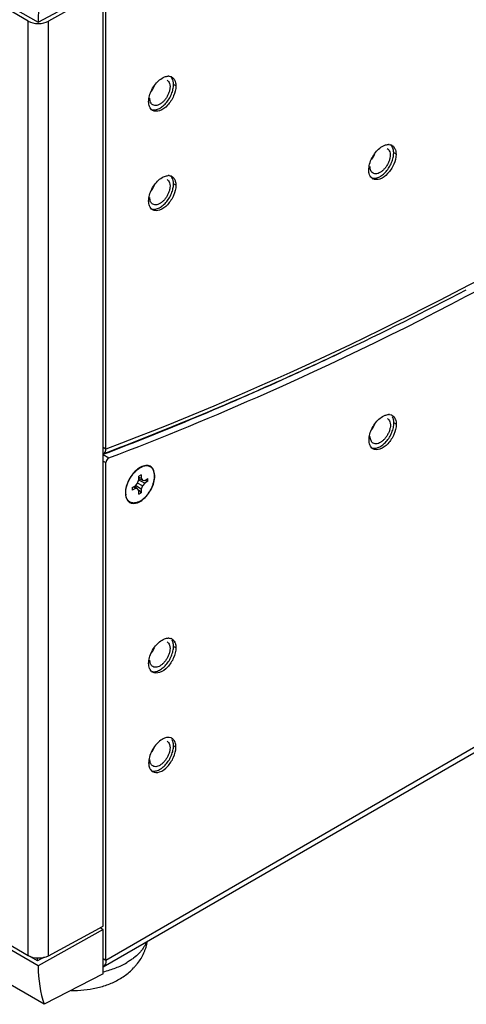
# Model space of a CAD drawing. Header units: inches. Extents: x 0 to 34, y 0 to 22.
# Tile 34 of 116: x 17.1 to 17.9, y 16.5 to 18.3. Entities that reach past the tile are written whole.
import ezdxf

# ---------------------------------------------------------------- set-up
doc = ezdxf.new("R2010")
doc.units = ezdxf.units.IN
doc.header["$LTSCALE"] = 1.87
doc.header["$MEASUREMENT"] = 0
doc.layers.get('0').update_dxf_attribs({"linetype": 'CONTINUOUS'})
doc.layers.add('02___PRT_ALL_AXES', color=7, linetype='CONTINUOUS')
doc.layers.add('3_ALL_AXES', color=7, linetype='CONTINUOUS')

msp = doc.modelspace()

# ---------------------------------------------------------------- linework, layer by layer
at = {"color": 7, "linetype": 'CONTINUOUS'}
for p, q in [((14.7244, 19.6354), (17.1036, 18.2617)), ((17.0852, 18.2639), (14.7428, 19.6164)), ((17.1036, 18.2617), (17.2233, 18.3262)), ((17.2233, 18.3201), (17.1224, 18.2638)), ((17.2233, 16.598), (17.2233, 18.3201)), ((17.0852, 16.5442), (17.0852, 18.2639)), ((17.1224, 16.5437), (17.1224, 18.2638)), ((17.3455, 18.1491), (17.3461, 18.1465)), ((17.3461, 18.1465), (17.3464, 18.1433)), ((17.751, 18.0234), (17.7515, 18.0208)), ((17.7515, 18.0208), (17.7518, 18.0176)), ((17.3455, 17.9662), (17.3461, 17.9636)), ((17.3461, 17.9636), (17.3464, 17.9604)), ((17.1036, 16.5251), (14.7244, 17.8988)), ((14.7428, 17.8967), (17.0852, 16.5442)), ((17.1147, 16.4544), (14.7349, 17.8284)), ((17.7514, 17.5264), (17.752, 17.5238)), ((17.752, 17.5238), (17.7522, 17.5206)), ((17.7574, 17.5325), (17.7559, 17.5358)), ((17.2233, 17.466), (17.2338, 17.4599)), ((17.2233, 17.4542), (17.2283, 17.4514)), ((17.2949, 17.4436), (17.2912, 17.4418)), ((17.2925, 17.4426), (17.2949, 17.4436)), ((17.2984, 17.4448), (17.2949, 17.4436)), ((17.2867, 17.4138), (17.2891, 17.42)), ((17.3, 17.4137), (17.2888, 17.4193)), ((17.2934, 17.429), (17.2891, 17.4265)), ((17.2891, 17.42), (17.2891, 17.4265)), ((17.2934, 17.4225), (17.2891, 17.4238)), ((17.2958, 17.419), (17.2891, 17.4213)), ((17.2934, 17.429), (17.2934, 17.4225)), ((17.2934, 17.4225), (17.2958, 17.419)), ((17.2958, 17.419), (17.3, 17.4186)), ((17.3056, 17.417), (17.299, 17.4187)), ((17.3, 17.4186), (17.3056, 17.4219)), ((17.3056, 17.417), (17.3, 17.4137)), ((17.3056, 17.417), (17.3056, 17.4219)), ((17.2769, 17.4053), (17.2825, 17.4086)), ((17.2769, 17.4053), (17.2769, 17.4004)), ((17.2825, 17.4037), (17.2769, 17.4004)), ((17.2825, 17.4037), (17.2793, 17.4067)), ((17.2867, 17.4033), (17.2814, 17.4079)), ((17.2825, 17.4086), (17.2867, 17.4138)), ((17.2867, 17.4033), (17.2825, 17.4037)), ((17.2934, 17.4023), (17.283, 17.4092)), ((17.2958, 17.4085), (17.2867, 17.4138)), ((17.2891, 17.3999), (17.2867, 17.4033)), ((17.2886, 17.4006), (17.2934, 17.3958)), ((17.2891, 17.3933), (17.2891, 17.3999)), ((17.2958, 17.4085), (17.2934, 17.4023)), ((17.2934, 17.4023), (17.2934, 17.3958)), ((17.3, 17.4137), (17.2958, 17.4085)), ((17.2645, 17.3956), (17.265, 17.3918)), ((17.2891, 17.3933), (17.2934, 17.3958)), ((17.3515, 17.1212), (17.35, 17.1245)), ((17.3455, 17.1151), (17.3461, 17.1125)), ((17.3461, 17.1125), (17.3463, 17.1093)), ((17.3455, 16.9323), (17.3461, 16.9296)), ((17.3461, 16.9296), (17.3463, 16.9264)), ((17.3515, 16.9383), (17.35, 16.9416)), ((17.2233, 16.5919), (17.1036, 16.5251)), ((17.1224, 16.5437), (17.2233, 16.598)), ((17.2233, 16.5919), (17.2178, 16.5951)), ((17.2233, 16.5107), (17.2233, 16.5919)), ((17.1021, 16.5342), (17.0851, 16.544)), ((17.1147, 16.5409), (17.1021, 16.5342)), ((17.1021, 16.5342), (17.1021, 16.5398)), ((17.2283, 16.5352), (17.2233, 16.5381)), ((17.2233, 16.5107), (17.1147, 16.4544))]:
    msp.add_line(p, q, dxfattribs=at)
at = {"color": 3, "linetype": 'CONTINUOUS'}
for p, q in [((17.2233, 16.5233), (19.0547, 17.5807)), ((19.0602, 17.5929), (17.2283, 16.5352)), ((17.2283, 16.5352), (17.2283, 17.4514)), ((17.2946, 17.4442), (17.291, 17.4423)), ((17.2641, 17.3955), (17.2644, 17.3917))]:
    msp.add_line(p, q, dxfattribs=at)
at = {"color": 7, "linetype": 'CONTINUOUS'}
for centre, radius, start, end in [((17.2763, 18.1623), 0.0451, 323.0966, 336.9001), ((17.6817, 18.0366), 0.0451, 323.0966, 336.9001), ((17.2763, 17.9794), 0.0451, 323.0966, 336.9001), ((15.0041, 23.2353), 6.1813, 294.45034, 295.45221), ((15.1877, 22.8204), 5.7276, 290.8178, 294.4957), ((17.6821, 17.5396), 0.0451, 323.0966, 336.9001), ((17.3091, 17.4108), 0.0357, 120.0037, 120.7187), ((17.2762, 17.1283), 0.0451, 323.0966, 336.9001), ((17.2762, 16.9454), 0.0451, 323.0966, 336.9001)]:
    msp.add_arc(centre, radius, start, end, dxfattribs=at)
at = {"color": 3, "linetype": 'CONTINUOUS'}
for centre, radius, start, end in [((17.3162, 17.4013), 0.0482, 128.0278, 131.9676), ((17.3126, 17.4059), 0.0424, 122.7625, 128.0489), ((17.3106, 17.409), 0.0386, 121.4157, 122.7027), ((17.3099, 17.4101), 0.0374, 120.4954, 121.4137), ((17.301, 17.3955), 0.0368, 177.8453, 179.986), ((17.3029, 17.3954), 0.0388, 177.0658, 177.8569), ((17.3177, 17.3933), 0.0537, 165.0832, 166.2026)]:
    msp.add_arc(centre, radius, start, end, dxfattribs=at)
at = {"color": 7, "linetype": 'CONTINUOUS'}
for centre, major_axis, ratio, start_param, end_param in [((17.3201, 18.3801), (0.1552, 0.2549), 0.592241, -4.235063, -3.914221), ((17.1041, 18.275), (0.0267, 0.0002), 0.582403, 3.92255, 5.467167), ((17.1041, 16.5549), (0.0267, -0.0002), 0.572328, -2.351906, -0.80729), ((17.3201, 16.644), (0.1552, 0.2549), 0.592241, -3.912077, -3.591234)]:
    msp.add_ellipse(centre, major_axis=major_axis, ratio=ratio, start_param=start_param, end_param=end_param, dxfattribs=at)
for points, knots in [([(17.3515, 18.1552), (17.3511, 18.1564), (17.3501, 18.1587), (17.3485, 18.1607), (17.3477, 18.1615)], [0, 0, 0, 0, 0.52007, 1, 1, 1, 1]), ([(17.3124, 18.101), (17.3133, 18.1007), (17.3153, 18.1003), (17.3185, 18.1003), (17.3218, 18.101), (17.3266, 18.1028), (17.3325, 18.1066), (17.3391, 18.1129), (17.3447, 18.1206), (17.3492, 18.1293), (17.352, 18.1381), (17.3528, 18.1441), (17.3528, 18.147)], [0, 0, 0, 0, 0.043377, 0.08947, 0.139222, 0.193134, 0.313346, 0.447811, 0.590862, 0.735338, 0.873848, 1, 1, 1, 1]), ([(17.3464, 18.1433), (17.3464, 18.1415), (17.346, 18.1378), (17.3444, 18.1322), (17.342, 18.1267), (17.3388, 18.1214), (17.3351, 18.1168), (17.3309, 18.113), (17.3265, 18.1103), (17.3235, 18.1091), (17.322, 18.1088)], [0, 0, 0, 0, 0.119122, 0.248873, 0.385175, 0.523141, 0.657693, 0.784153, 0.898869, 1, 1, 1, 1]), ([(17.3409, 18.1553), (17.342, 18.1547), (17.344, 18.1528), (17.3451, 18.1504), (17.3455, 18.1491)], [0, 0, 0, 0, 0.475245, 1, 1, 1, 1]), ([(17.3528, 18.147), (17.3528, 18.1477), (17.3527, 18.1505), (17.3522, 18.1532), (17.3515, 18.1552)], [0, 0, 0, 0, 0.266817, 1, 1, 1, 1]), ([(17.3147, 18.1098), (17.3138, 18.1103), (17.3122, 18.1117), (17.3105, 18.1145), (17.3094, 18.118), (17.3092, 18.1205), (17.3092, 18.1218)], [0, 0, 0, 0, 0.217773, 0.450955, 0.710191, 1, 1, 1, 1]), ([(17.322, 18.1088), (17.3207, 18.1086), (17.3182, 18.1084), (17.3157, 18.1092), (17.3147, 18.1098)], [0, 0, 0, 0, 0.523079, 1, 1, 1, 1]), ([(17.757, 18.0295), (17.7565, 18.0307), (17.7555, 18.033), (17.7539, 18.0349), (17.7531, 18.0358)], [0, 0, 0, 0, 0.52007, 1, 1, 1, 1]), ([(17.7178, 17.9753), (17.7187, 17.975), (17.7207, 17.9746), (17.7239, 17.9746), (17.7272, 17.9753), (17.732, 17.9771), (17.738, 17.9809), (17.7445, 17.9872), (17.7501, 17.9949), (17.7546, 18.0035), (17.7574, 18.0124), (17.7582, 18.0184), (17.7582, 18.0213)], [0, 0, 0, 0, 0.043377, 0.08947, 0.139222, 0.193134, 0.313346, 0.447811, 0.590862, 0.735338, 0.873848, 1, 1, 1, 1]), ([(17.7518, 18.0176), (17.7518, 18.0158), (17.7514, 18.0121), (17.7498, 18.0065), (17.7474, 18.001), (17.7442, 17.9957), (17.7405, 17.9911), (17.7363, 17.9873), (17.732, 17.9845), (17.7289, 17.9834), (17.7274, 17.9831)], [0, 0, 0, 0, 0.119122, 0.248873, 0.385175, 0.523141, 0.657693, 0.784153, 0.898869, 1, 1, 1, 1]), ([(17.7463, 18.0296), (17.7474, 18.0289), (17.7494, 18.0271), (17.7505, 18.0247), (17.751, 18.0234)], [0, 0, 0, 0, 0.475245, 1, 1, 1, 1]), ([(17.7582, 18.0213), (17.7582, 18.022), (17.7581, 18.0248), (17.7576, 18.0275), (17.757, 18.0295)], [0, 0, 0, 0, 0.266817, 1, 1, 1, 1]), ([(17.7201, 17.9841), (17.7192, 17.9846), (17.7176, 17.986), (17.7159, 17.9888), (17.7149, 17.9923), (17.7147, 17.9948), (17.7147, 17.9961)], [0, 0, 0, 0, 0.217773, 0.450955, 0.710191, 1, 1, 1, 1]), ([(17.3515, 17.9723), (17.3511, 17.9735), (17.3501, 17.9758), (17.3485, 17.9778), (17.3477, 17.9786)], [0, 0, 0, 0, 0.52007, 1, 1, 1, 1]), ([(17.7274, 17.9831), (17.7261, 17.9829), (17.7236, 17.9827), (17.7211, 17.9835), (17.7201, 17.9841)], [0, 0, 0, 0, 0.523079, 1, 1, 1, 1]), ([(17.3124, 17.9181), (17.3133, 17.9178), (17.3153, 17.9174), (17.3185, 17.9174), (17.3218, 17.9181), (17.3266, 17.9199), (17.3325, 17.9237), (17.3391, 17.93), (17.3447, 17.9378), (17.3492, 17.9464), (17.352, 17.9552), (17.3528, 17.9612), (17.3528, 17.9641)], [0, 0, 0, 0, 0.043377, 0.08947, 0.139222, 0.193134, 0.313346, 0.447811, 0.590862, 0.735338, 0.873848, 1, 1, 1, 1]), ([(17.3464, 17.9604), (17.3464, 17.9586), (17.346, 17.9549), (17.3444, 17.9493), (17.342, 17.9438), (17.3388, 17.9385), (17.3351, 17.9339), (17.3309, 17.9301), (17.3265, 17.9274), (17.3235, 17.9263), (17.322, 17.926)], [0, 0, 0, 0, 0.119122, 0.248873, 0.385175, 0.523141, 0.657693, 0.784153, 0.898869, 1, 1, 1, 1]), ([(17.3409, 17.9724), (17.342, 17.9718), (17.344, 17.9699), (17.3451, 17.9675), (17.3455, 17.9662)], [0, 0, 0, 0, 0.475245, 1, 1, 1, 1]), ([(17.3528, 17.9641), (17.3528, 17.9648), (17.3527, 17.9676), (17.3522, 17.9704), (17.3515, 17.9723)], [0, 0, 0, 0, 0.266817, 1, 1, 1, 1]), ([(17.3147, 17.9269), (17.3138, 17.9274), (17.3122, 17.9288), (17.3105, 17.9316), (17.3094, 17.9351), (17.3092, 17.9376), (17.3092, 17.939)], [0, 0, 0, 0, 0.217773, 0.450955, 0.710191, 1, 1, 1, 1]), ([(17.322, 17.926), (17.3207, 17.9257), (17.3182, 17.9255), (17.3157, 17.9263), (17.3147, 17.9269)], [0, 0, 0, 0, 0.523079, 1, 1, 1, 1]), ([(17.7182, 17.4783), (17.7191, 17.478), (17.7212, 17.4776), (17.7243, 17.4776), (17.7277, 17.4783), (17.7324, 17.4801), (17.7384, 17.4839), (17.7449, 17.4902), (17.7505, 17.4979), (17.755, 17.5066), (17.7578, 17.5154), (17.7586, 17.5214), (17.7586, 17.5243)], [0, 0, 0, 0, 0.043377, 0.08947, 0.139222, 0.193134, 0.313346, 0.447811, 0.590862, 0.735338, 0.873848, 1, 1, 1, 1]), ([(17.7468, 17.5326), (17.7478, 17.532), (17.7498, 17.5301), (17.751, 17.5277), (17.7514, 17.5264)], [0, 0, 0, 0, 0.475245, 1, 1, 1, 1]), ([(17.7586, 17.5243), (17.7586, 17.525), (17.7585, 17.5278), (17.758, 17.5305), (17.7574, 17.5325)], [0, 0, 0, 0, 0.266817, 1, 1, 1, 1]), ([(17.7522, 17.5206), (17.7522, 17.5188), (17.7518, 17.5151), (17.7503, 17.5095), (17.7478, 17.504), (17.7446, 17.4987), (17.7409, 17.4941), (17.7367, 17.4903), (17.7324, 17.4875), (17.7293, 17.4864), (17.7278, 17.4861)], [0, 0, 0, 0, 0.119122, 0.248873, 0.385175, 0.523141, 0.657693, 0.784153, 0.898869, 1, 1, 1, 1]), ([(17.7205, 17.4871), (17.7196, 17.4876), (17.718, 17.489), (17.7163, 17.4918), (17.7153, 17.4953), (17.7151, 17.4978), (17.7151, 17.4991)], [0, 0, 0, 0, 0.217773, 0.450955, 0.710191, 1, 1, 1, 1]), ([(17.7278, 17.4861), (17.7265, 17.4859), (17.724, 17.4857), (17.7215, 17.4865), (17.7205, 17.4871)], [0, 0, 0, 0, 0.523079, 1, 1, 1, 1]), ([(17.265, 17.3918), (17.2648, 17.3928), (17.2647, 17.395), (17.2647, 17.3982), (17.2651, 17.4016), (17.2658, 17.4052), (17.2667, 17.4088), (17.2679, 17.4124), (17.2694, 17.416), (17.2711, 17.4195), (17.273, 17.423), (17.2752, 17.4263), (17.2775, 17.4294), (17.2799, 17.4324), (17.2825, 17.4351), (17.2852, 17.4376), (17.288, 17.4397), (17.2899, 17.441), (17.2908, 17.4415)], [0, 0, 0, 0, 0.052803, 0.108561, 0.1671, 0.228154, 0.291382, 0.356384, 0.422717, 0.489906, 0.557454, 0.62486, 0.691623, 0.757257, 0.821304, 0.883341, 0.943009, 1, 1, 1, 1]), ([(17.2912, 17.3805), (17.292, 17.381), (17.2937, 17.382), (17.296, 17.3838), (17.2983, 17.3857), (17.3014, 17.3886), (17.3049, 17.3927), (17.3088, 17.3981), (17.312, 17.4039), (17.3142, 17.409), (17.3156, 17.4131), (17.3165, 17.4162), (17.3171, 17.4192), (17.3175, 17.4221), (17.3178, 17.425), (17.3178, 17.4277), (17.3176, 17.4303), (17.3171, 17.4328), (17.3165, 17.4351), (17.3157, 17.4372), (17.3147, 17.4391), (17.3135, 17.4408), (17.3121, 17.4422), (17.3105, 17.4434), (17.3088, 17.4443), (17.3069, 17.445), (17.3049, 17.4453), (17.3028, 17.4454), (17.3006, 17.4453), (17.2991, 17.445), (17.2984, 17.4448)], [0, 0, 0, 0, 0.032316, 0.065978, 0.100855, 0.136818, 0.211318, 0.288053, 0.365417, 0.441761, 0.479065, 0.515533, 0.550998, 0.585308, 0.618339, 0.649992, 0.680203, 0.708949, 0.736253, 0.762192, 0.786903, 0.810587, 0.833506, 0.855974, 0.878341, 0.900962, 0.924173, 0.94827, 0.973488, 1, 1, 1, 1]), ([(17.2912, 17.3805), (17.2905, 17.3801), (17.2889, 17.3793), (17.2866, 17.3783), (17.2842, 17.3775), (17.282, 17.3771), (17.2798, 17.3769), (17.2777, 17.377), (17.2757, 17.3773), (17.2738, 17.378), (17.2721, 17.3789), (17.2705, 17.38), (17.2691, 17.3815), (17.2678, 17.3831), (17.2668, 17.385), (17.266, 17.3871), (17.2653, 17.3894), (17.2651, 17.391), (17.265, 17.3918)], [0, 0, 0, 0, 0.075735, 0.147919, 0.216509, 0.28165, 0.343604, 0.402785, 0.459765, 0.51526, 0.570088, 0.625123, 0.68122, 0.739155, 0.799578, 0.862989, 0.929731, 1, 1, 1, 1]), ([(17.3123, 17.067), (17.3133, 17.0667), (17.3153, 17.0663), (17.3184, 17.0664), (17.3218, 17.0671), (17.3265, 17.0689), (17.3325, 17.0727), (17.339, 17.079), (17.3447, 17.0867), (17.3491, 17.0953), (17.352, 17.1042), (17.3527, 17.1102), (17.3527, 17.113)], [0, 0, 0, 0, 0.043377, 0.08947, 0.139222, 0.193134, 0.313346, 0.447811, 0.590862, 0.735338, 0.873848, 1, 1, 1, 1]), ([(17.3463, 17.1093), (17.3463, 17.1075), (17.3459, 17.1038), (17.3444, 17.0983), (17.342, 17.0927), (17.3388, 17.0875), (17.335, 17.0828), (17.3308, 17.079), (17.3265, 17.0763), (17.3234, 17.0752), (17.3219, 17.0749)], [0, 0, 0, 0, 0.119122, 0.248873, 0.385175, 0.523141, 0.657693, 0.784153, 0.898869, 1, 1, 1, 1]), ([(17.3409, 17.1213), (17.3419, 17.1207), (17.3439, 17.1189), (17.3451, 17.1165), (17.3455, 17.1151)], [0, 0, 0, 0, 0.475245, 1, 1, 1, 1]), ([(17.3527, 17.113), (17.3527, 17.1138), (17.3526, 17.1165), (17.3521, 17.1193), (17.3515, 17.1212)], [0, 0, 0, 0, 0.266817, 1, 1, 1, 1]), ([(17.3146, 17.0759), (17.3138, 17.0764), (17.3121, 17.0777), (17.3104, 17.0805), (17.3094, 17.084), (17.3092, 17.0866), (17.3092, 17.0879)], [0, 0, 0, 0, 0.217773, 0.450955, 0.710191, 1, 1, 1, 1]), ([(17.3219, 17.0749), (17.3207, 17.0746), (17.3181, 17.0745), (17.3157, 17.0753), (17.3146, 17.0759)], [0, 0, 0, 0, 0.523079, 1, 1, 1, 1]), ([(17.3123, 16.8841), (17.3133, 16.8838), (17.3153, 16.8834), (17.3184, 16.8835), (17.3218, 16.8842), (17.3265, 16.886), (17.3325, 16.8898), (17.339, 16.8961), (17.3447, 16.9038), (17.3491, 16.9124), (17.352, 16.9213), (17.3527, 16.9273), (17.3527, 16.9301)], [0, 0, 0, 0, 0.043377, 0.08947, 0.139222, 0.193134, 0.313346, 0.447811, 0.590862, 0.735338, 0.873848, 1, 1, 1, 1]), ([(17.3463, 16.9264), (17.3463, 16.9246), (17.3459, 16.9209), (17.3444, 16.9154), (17.342, 16.9098), (17.3388, 16.9046), (17.335, 16.9), (17.3308, 16.8962), (17.3265, 16.8934), (17.3234, 16.8923), (17.3219, 16.892)], [0, 0, 0, 0, 0.119122, 0.248873, 0.385175, 0.523141, 0.657693, 0.784153, 0.898869, 1, 1, 1, 1]), ([(17.3409, 16.9384), (17.3419, 16.9378), (17.3439, 16.936), (17.3451, 16.9336), (17.3455, 16.9323)], [0, 0, 0, 0, 0.475245, 1, 1, 1, 1]), ([(17.3527, 16.9301), (17.3527, 16.9309), (17.3526, 16.9336), (17.3521, 16.9364), (17.3515, 16.9383)], [0, 0, 0, 0, 0.266817, 1, 1, 1, 1]), ([(17.3146, 16.893), (17.3138, 16.8935), (17.3121, 16.8948), (17.3104, 16.8977), (17.3094, 16.9011), (17.3092, 16.9037), (17.3092, 16.905)], [0, 0, 0, 0, 0.217773, 0.450955, 0.710191, 1, 1, 1, 1]), ([(17.3219, 16.892), (17.3207, 16.8917), (17.3181, 16.8916), (17.3157, 16.8924), (17.3146, 16.893)], [0, 0, 0, 0, 0.523079, 1, 1, 1, 1])]:
    msp.add_open_spline(points, degree=3, knots=knots, dxfattribs=at)
at = {"color": 3, "linetype": 'CONTINUOUS'}
for points, knots in [([(18.4072, 18.0736), (18.31, 18.0119), (17.9324, 17.7843), (17.5332, 17.5913), (17.2284, 17.476)], [0, 0, 0, 0, 0.260964, 1, 1, 1, 1]), ([(17.2338, 17.4599), (17.332, 17.4972), (17.738, 17.6649), (18.1251, 17.8767), (18.4072, 18.0555)], [0, 0, 0, 0, 0.239319, 1, 1, 1, 1]), ([(17.2338, 17.4599), (17.2331, 17.4596), (17.2301, 17.4576), (17.2283, 17.4541), (17.2283, 17.4514)], [0, 0, 0, 0, 0.230068, 1, 1, 1, 1]), ([(17.284, 17.4371), (17.2818, 17.4352), (17.2738, 17.4266), (17.2681, 17.4158), (17.2658, 17.4072)], [0, 0, 0, 0, 0.244208, 1, 1, 1, 1]), ([(17.3183, 17.4268), (17.3183, 17.4328), (17.3156, 17.4433), (17.3034, 17.447), (17.2975, 17.4454), (17.2946, 17.4442)], [0, 0, 0, 0, 0.507479, 0.733588, 1, 1, 1, 1]), ([(17.2959, 17.3831), (17.3027, 17.3883), (17.3132, 17.402), (17.3183, 17.4186), (17.3183, 17.4268)], [0, 0, 0, 0, 0.510141, 1, 1, 1, 1]), ([(17.2643, 17.3917), (17.2649, 17.3866), (17.2696, 17.3753), (17.2819, 17.3759), (17.2865, 17.3776)], [0, 0, 0, 0, 0.506092, 1, 1, 1, 1]), ([(17.2865, 17.3776), (17.2873, 17.3779), (17.2907, 17.3793), (17.2937, 17.3813), (17.2959, 17.3831)], [0, 0, 0, 0, 0.233875, 1, 1, 1, 1]), ([(17.2283, 16.5352), (17.2283, 16.534), (17.228, 16.5297), (17.2259, 16.5252), (17.2234, 16.5234)], [0, 0, 0, 0, 0.292035, 1, 1, 1, 1])]:
    msp.add_open_spline(points, degree=3, knots=knots, dxfattribs=at)
msp.add_open_spline([(17.2655, 17.4061), (17.2648, 17.4033), (17.2643, 17.4004), (17.2642, 17.3974)], degree=3, dxfattribs=at)
at = {"layer": '02___PRT_ALL_AXES', "color": 3, "linetype": 'CONTINUOUS'}
for p, q in [((17.2284, 17.476), (17.2284, 18.3884)), ((17.3446, 18.1624), (17.3478, 18.1617)), ((17.3539, 18.1569), (17.3551, 18.1547)), ((17.75, 18.0367), (17.7532, 18.036)), ((17.7593, 18.0312), (17.7605, 18.029)), ((17.3446, 17.9795), (17.3478, 17.9788)), ((17.3539, 17.974), (17.3551, 17.9718)), ((17.7504, 17.5397), (17.7536, 17.539)), ((17.7597, 17.5342), (17.7609, 17.532)), ((17.3445, 17.1284), (17.3477, 17.1277)), ((17.3538, 17.123), (17.3551, 17.1208)), ((17.3477, 16.9449), (17.3445, 16.9455))]:
    msp.add_line(p, q, dxfattribs=at)
at = {"layer": '02___PRT_ALL_AXES', "color": 7, "linetype": 'CONTINUOUS'}
for p, q in [((17.3571, 18.1446), (17.3528, 18.1471)), ((17.7625, 18.0188), (17.7582, 18.0214)), ((17.3571, 17.9617), (17.3528, 17.9642)), ((17.7629, 17.5219), (17.7586, 17.5244)), ((17.2284, 17.476), (17.2233, 17.4789)), ((17.3571, 17.1106), (17.3527, 17.1131)), ((17.3571, 16.9277), (17.3527, 16.9302))]:
    msp.add_line(p, q, dxfattribs=at)
at = {"layer": '02___PRT_ALL_AXES', "color": 3, "linetype": 'CONTINUOUS'}
for centre, radius, start, end in [((17.3433, 18.1475), 0.0149, 84.9502, 91.0767), ((17.3438, 18.1503), 0.012, 60.0191, 70.6314), ((17.3203, 18.1098), 0.012, 227.9273, 239.9238), ((17.7487, 18.0218), 0.0149, 84.9502, 91.0767), ((17.7492, 18.0246), 0.012, 60.0191, 70.6314), ((17.3433, 17.9646), 0.0149, 84.9502, 91.0767), ((17.3438, 17.9675), 0.012, 60.0191, 70.6314), ((17.7257, 17.9841), 0.012, 227.9273, 239.9238), ((17.3203, 17.9269), 0.012, 227.9273, 239.9238), ((14.8638, 23.5456), 6.5216, 295.39353, 297.66586), ((15.0155, 23.2304), 6.1718, 294.37374, 295.37639), ((15.1577, 22.9135), 5.8245, 290.77941, 294.3868), ((17.7491, 17.5245), 0.0152, 86.9247, 91.0454), ((17.7491, 17.5254), 0.0144, 84.8979, 86.9035), ((17.7496, 17.5276), 0.0121, 64.4134, 70.6255), ((17.7497, 17.5278), 0.0119, 59.9772, 64.4033), ((17.7449, 17.5245), 0.0177, 21.0135, 25.0383), ((17.7263, 17.4872), 0.0121, 227.9371, 231.4013), ((17.7261, 17.487), 0.0119, 231.4067, 239.9605), ((17.2219, 17.4734), 0.00591, 283.8411, 290.702), ((17.3432, 17.1133), 0.0152, 86.9247, 91.0454), ((17.3433, 17.1141), 0.0144, 84.8979, 86.9035), ((17.3437, 17.1163), 0.0121, 64.4134, 70.6255), ((17.3438, 17.1165), 0.0119, 59.9772, 64.4033), ((17.339, 17.1133), 0.0177, 21.0135, 25.0383), ((17.3204, 17.0759), 0.0121, 227.9371, 231.4013), ((17.3202, 17.0758), 0.0119, 231.4067, 239.9605), ((17.3432, 16.9304), 0.0152, 86.9247, 91.0454), ((17.3433, 16.9312), 0.0144, 84.8979, 86.9035), ((17.3437, 16.9334), 0.0121, 64.4134, 70.6255), ((17.3438, 16.9336), 0.0119, 59.9772, 64.4033), ((17.3438, 16.9336), 0.0119, 51.4067, 59.9605), ((17.339, 16.9304), 0.0177, 21.0135, 25.0383), ((17.3204, 16.893), 0.0121, 227.9371, 231.4013), ((17.3202, 16.8929), 0.0119, 231.4067, 239.9605)]:
    msp.add_arc(centre, radius, start, end, dxfattribs=at)
for points, knots in [([(17.3085, 18.1264), (17.3106, 18.1342), (17.3177, 18.148), (17.3297, 18.1586), (17.3364, 18.1611)], [0, 0, 0, 0, 0.530274, 1, 1, 1, 1]), ([(17.3571, 18.1446), (17.3571, 18.1382), (17.3537, 18.1251), (17.3431, 18.109), (17.3296, 18.0979), (17.318, 18.0973), (17.3143, 18.0994)], [0, 0, 0, 0, 0.271573, 0.564811, 0.816436, 1, 1, 1, 1]), ([(17.3551, 18.1547), (17.3555, 18.154), (17.3567, 18.1508), (17.3571, 18.1472), (17.3571, 18.1446)], [0, 0, 0, 0, 0.229946, 1, 1, 1, 1]), ([(17.3096, 18.1043), (17.3092, 18.105), (17.3075, 18.1086), (17.307, 18.1126), (17.307, 18.1156)], [0, 0, 0, 0, 0.227109, 1, 1, 1, 1]), ([(17.7139, 18.0007), (17.716, 18.0085), (17.7232, 18.0223), (17.7351, 18.0329), (17.7418, 18.0354)], [0, 0, 0, 0, 0.530274, 1, 1, 1, 1]), ([(17.7625, 18.0188), (17.7625, 18.0125), (17.7591, 17.9993), (17.7485, 17.9833), (17.735, 17.9722), (17.7235, 17.9716), (17.7197, 17.9737)], [0, 0, 0, 0, 0.271573, 0.564811, 0.816436, 1, 1, 1, 1]), ([(17.7605, 18.029), (17.7609, 18.0283), (17.7621, 18.025), (17.7625, 18.0215), (17.7625, 18.0188)], [0, 0, 0, 0, 0.229946, 1, 1, 1, 1]), ([(17.3085, 17.9435), (17.3106, 17.9513), (17.3177, 17.9651), (17.3297, 17.9757), (17.3364, 17.9782)], [0, 0, 0, 0, 0.530274, 1, 1, 1, 1]), ([(17.715, 17.9786), (17.7146, 17.9793), (17.7129, 17.9829), (17.7124, 17.9869), (17.7124, 17.9899)], [0, 0, 0, 0, 0.227109, 1, 1, 1, 1]), ([(17.3571, 17.9617), (17.3571, 17.9553), (17.3537, 17.9422), (17.3431, 17.9261), (17.3296, 17.9151), (17.318, 17.9144), (17.3143, 17.9165)], [0, 0, 0, 0, 0.271573, 0.564811, 0.816436, 1, 1, 1, 1]), ([(17.3551, 17.9718), (17.3555, 17.9711), (17.3567, 17.9679), (17.3571, 17.9643), (17.3571, 17.9617)], [0, 0, 0, 0, 0.229946, 1, 1, 1, 1]), ([(17.3096, 17.9214), (17.3092, 17.9221), (17.3075, 17.9257), (17.307, 17.9297), (17.307, 17.9327)], [0, 0, 0, 0, 0.227109, 1, 1, 1, 1]), ([(17.7143, 17.5037), (17.7164, 17.5115), (17.7236, 17.5253), (17.7356, 17.5359), (17.7422, 17.5384)], [0, 0, 0, 0, 0.530274, 1, 1, 1, 1]), ([(17.7629, 17.5219), (17.7629, 17.5155), (17.7603, 17.5057), (17.7541, 17.4941), (17.7461, 17.4841), (17.7354, 17.4752), (17.7239, 17.4746), (17.7202, 17.4767)], [0, 0, 0, 0, 0.271279, 0.419685, 0.565283, 0.816635, 1, 1, 1, 1]), ([(17.7155, 17.4816), (17.715, 17.4823), (17.7134, 17.4859), (17.7128, 17.4899), (17.7128, 17.4929)], [0, 0, 0, 0, 0.227109, 1, 1, 1, 1]), ([(17.224, 17.4678), (17.2247, 17.4681), (17.2275, 17.4698), (17.2284, 17.4735), (17.2284, 17.476)], [0, 0, 0, 0, 0.219017, 1, 1, 1, 1]), ([(17.3085, 17.0924), (17.3105, 17.1002), (17.3177, 17.114), (17.3297, 17.1246), (17.3364, 17.1271)], [0, 0, 0, 0, 0.530274, 1, 1, 1, 1]), ([(17.3571, 17.1106), (17.3571, 17.1043), (17.3545, 17.0945), (17.3482, 17.0828), (17.3403, 17.0728), (17.3295, 17.064), (17.318, 17.0633), (17.3143, 17.0655)], [0, 0, 0, 0, 0.271279, 0.419685, 0.565283, 0.816635, 1, 1, 1, 1]), ([(17.3096, 17.0703), (17.3091, 17.0711), (17.3075, 17.0746), (17.307, 17.0786), (17.307, 17.0817)], [0, 0, 0, 0, 0.227109, 1, 1, 1, 1]), ([(17.3364, 16.9443), (17.3297, 16.9418), (17.3177, 16.9311), (17.3105, 16.9173), (17.3085, 16.9095)], [0, 0, 0, 0, 0.469726, 1, 1, 1, 1]), ([(17.3143, 16.8826), (17.318, 16.8804), (17.3295, 16.8811), (17.3403, 16.8899), (17.3482, 16.8999), (17.3545, 16.9116), (17.3571, 16.9214), (17.3571, 16.9277)], [0, 0, 0, 0, 0.183365, 0.434717, 0.580315, 0.728721, 1, 1, 1, 1]), ([(17.307, 16.8988), (17.307, 16.8977), (17.3071, 16.8938), (17.3082, 16.8899), (17.3096, 16.8874)], [0, 0, 0, 0, 0.275146, 1, 1, 1, 1])]:
    msp.add_open_spline(points, degree=3, knots=knots, dxfattribs=at)
for points in [[(17.3364, 18.1611), (17.3385, 18.1619), (17.3408, 18.1624), (17.343, 18.1624)], [(17.3498, 18.1608), (17.3514, 18.1598), (17.3528, 18.1585), (17.3539, 18.1569)], [(17.307, 18.1156), (17.307, 18.1193), (17.3076, 18.1229), (17.3085, 18.1264)], [(17.3123, 18.1009), (17.3112, 18.1019), (17.3103, 18.103), (17.3096, 18.1043)], [(17.7418, 18.0354), (17.7439, 18.0362), (17.7462, 18.0367), (17.7484, 18.0367)], [(17.7552, 18.0351), (17.7568, 18.0341), (17.7582, 18.0328), (17.7593, 18.0312)], [(17.7124, 17.9899), (17.7124, 17.9935), (17.713, 17.9972), (17.7139, 18.0007)], [(17.3364, 17.9782), (17.3385, 17.979), (17.3408, 17.9795), (17.343, 17.9795)], [(17.3498, 17.9779), (17.3514, 17.977), (17.3528, 17.9756), (17.3539, 17.974)], [(17.7177, 17.9752), (17.7167, 17.9761), (17.7158, 17.9773), (17.715, 17.9786)], [(17.307, 17.9327), (17.307, 17.9364), (17.3076, 17.94), (17.3085, 17.9435)], [(17.3123, 17.918), (17.3112, 17.919), (17.3103, 17.9201), (17.3096, 17.9214)], [(17.7422, 17.5384), (17.7443, 17.5392), (17.7466, 17.5397), (17.7488, 17.5397)], [(17.7556, 17.5381), (17.7572, 17.5371), (17.7586, 17.5358), (17.7597, 17.5342)], [(17.7614, 17.5309), (17.7625, 17.528), (17.7629, 17.5249), (17.7629, 17.5219)], [(17.7128, 17.4929), (17.7128, 17.4965), (17.7134, 17.5002), (17.7143, 17.5037)], [(17.7181, 17.4782), (17.7171, 17.4791), (17.7162, 17.4803), (17.7155, 17.4816)], [(17.3364, 17.1271), (17.3385, 17.1279), (17.3407, 17.1284), (17.3429, 17.1285)], [(17.3497, 17.1268), (17.3514, 17.1259), (17.3528, 17.1245), (17.3538, 17.123)], [(17.3556, 17.1196), (17.3566, 17.1168), (17.3571, 17.1137), (17.3571, 17.1106)], [(17.307, 17.0817), (17.307, 17.0853), (17.3075, 17.0889), (17.3085, 17.0924)], [(17.3123, 17.0669), (17.3112, 17.0679), (17.3103, 17.0691), (17.3096, 17.0703)], [(17.3429, 16.9456), (17.3407, 16.9456), (17.3385, 16.945), (17.3364, 16.9443)], [(17.3551, 16.9379), (17.3542, 16.9398), (17.3529, 16.9416), (17.3512, 16.9429)], [(17.3571, 16.9277), (17.3571, 16.9308), (17.3566, 16.9339), (17.3556, 16.9367)], [(17.3085, 16.9095), (17.3075, 16.906), (17.307, 16.9024), (17.307, 16.8988)], [(17.3096, 16.8874), (17.3103, 16.8862), (17.3112, 16.885), (17.3123, 16.884)]]:
    msp.add_open_spline(points, degree=3, dxfattribs=at)
at = {"layer": '3_ALL_AXES', "color": 7, "linetype": 'CONTINUOUS'}
for points, knots in [([(17.2528, 16.5006), (17.2561, 16.5024), (17.2624, 16.5065), (17.2713, 16.5134), (17.2781, 16.5198), (17.2831, 16.5253), (17.2878, 16.5311), (17.2931, 16.5388), (17.2974, 16.5471), (17.3003, 16.554), (17.3028, 16.5611), (17.3042, 16.5666), (17.3048, 16.5703)], [0, 0, 0, 0, 0.125703, 0.250673, 0.375296, 0.437584, 0.499876, 0.624527, 0.749408, 0.811978, 0.874615, 1, 1, 1, 1]), ([(17.303, 16.5693), (17.3023, 16.5675), (17.3007, 16.5639), (17.2976, 16.5586), (17.2939, 16.5535), (17.288, 16.5468), (17.281, 16.5406), (17.2731, 16.535), (17.2688, 16.5324), (17.2666, 16.5311)], [0, 0, 0, 0, 0.109128, 0.221945, 0.339052, 0.460907, 0.719784, 0.857276, 1, 1, 1, 1]), ([(17.2234, 16.5143), (17.2274, 16.5153), (17.2351, 16.5174), (17.2463, 16.5213), (17.2568, 16.5258), (17.2634, 16.5293), (17.2666, 16.5311)], [0, 0, 0, 0, 0.263489, 0.518744, 0.764582, 1, 1, 1, 1]), ([(17.1644, 16.4801), (17.1722, 16.4798), (17.1878, 16.4803), (17.207, 16.4833), (17.2219, 16.4872), (17.2361, 16.492), (17.2463, 16.4968), (17.2528, 16.5006)], [0, 0, 0, 0, 0.255235, 0.508183, 0.633089, 0.756695, 1, 1, 1, 1])]:
    msp.add_open_spline(points, degree=3, knots=knots, dxfattribs=at)

doc.saveas('drawing.dxf')
